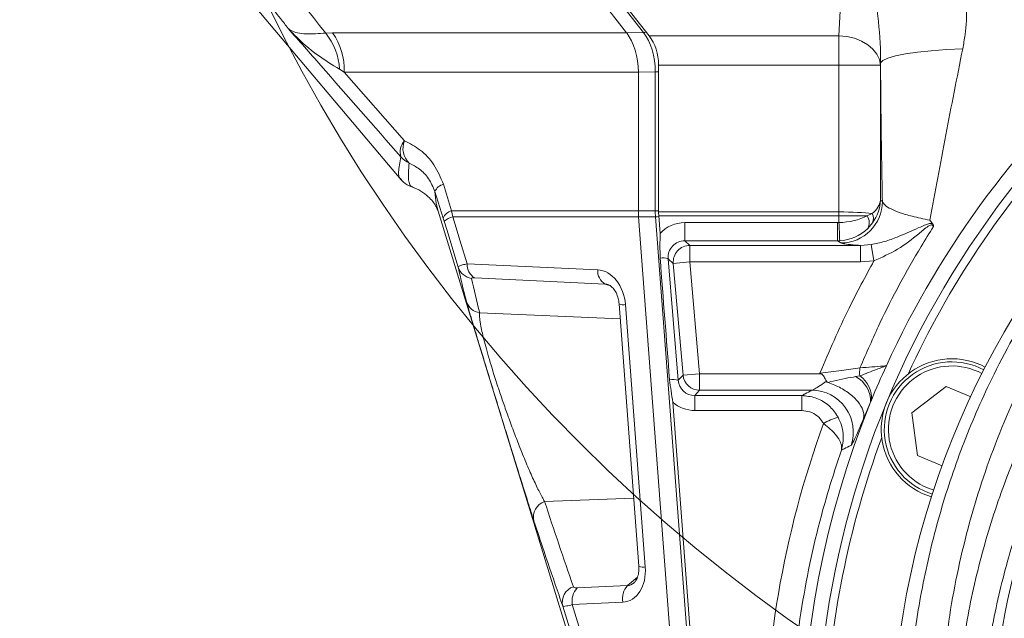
# Model space of a CAD drawing. Header units: millimetres. Extents: x 0 to 8410, y 0 to 5940.
# Tile 214 of 256: x 5108 to 5227, y 3649 to 3721. Entities that reach past the tile are written whole.
import ezdxf

# ---------------------------------------------------------------- set-up
doc = ezdxf.new("R2010")
doc.units = ezdxf.units.MM
doc.header["$LTSCALE"] = 10
doc.styles.add('SLDTEXTSTYLE0', font='TXT', dxfattribs={"width": 0.605})
doc.dimstyles.new('SLDDIMSTYLE0', dxfattribs={"dimtxt": 50, "dimasz": 50, "dimexe": 0, "dimexo": 0.0625, "dimgap": 12.5, "dimtad": 1, "dimtoh": 1, "dimdec": 1, "dimrnd": 1e-09, "dimzin": 12, "dimdsep": 46, "dimtxsty": 'SLDTEXTSTYLE0', "dimsah": 1, "dimcen": 0.09, "dimadec": 0, "dimazin": 0, "dimtfac": 1, "dimtofl": 0, "dimtmove": 0, "dimatfit": 3, "dimfxl": 0, "dimfrac": 2, "dimtolj": 1, "dimtzin": 12, "dimarcsym": 0})

# ---------------------------------------------------------------- blocks, each defined once
blk = doc.blocks.new('*D2')
at = {"color": 7, "linetype": 'Continuous', "lineweight": 0}
for p, q in [((5296.79, 3807.57), (4589.07, 3807.57)), ((4604.07, 3632.57), (4604.07, 3807.57)), ((5314.72, 3632.57), (4589.07, 3632.57))]:
    blk.add_line(p, q, dxfattribs=at)
for points in [[(4604.07, 3807.57), (4596.57, 3757.57), (4611.57, 3757.57)], [(4604.07, 3632.57), (4611.57, 3682.57), (4596.57, 3682.57)]]:
    blk.add_solid(points, dxfattribs=at)
at = {"color": 7, "linetype": 'Continuous', "lineweight": 0, "insert": (4539.62, 3662.79), "char_height": 50, "attachment_point": 1, "rotation": 90, "style": 'SLDTEXTSTYLE0'}
blk.add_mtext('175', dxfattribs=at)
blk = doc.blocks.new('*D10')
at = {"color": 7, "linetype": 'Continuous', "lineweight": 0}
for p, q in [((5314.72, 3964.57), (4489.07, 3964.57)), ((4504.07, 2237.57), (4504.07, 3964.57)), ((4975.83, 2237.57), (4489.07, 2237.57))]:
    blk.add_line(p, q, dxfattribs=at)
for points in [[(4504.07, 3964.57), (4496.57, 3914.57), (4511.57, 3914.57)], [(4504.07, 2237.57), (4511.57, 2287.57), (4496.57, 2287.57)]]:
    blk.add_solid(points, dxfattribs=at)
at = {"color": 7, "linetype": 'Continuous', "lineweight": 0, "insert": (4439.62, 3024.71), "char_height": 50, "attachment_point": 1, "rotation": 90, "style": 'SLDTEXTSTYLE0'}
blk.add_mtext('1727', dxfattribs=at)

msp = doc.modelspace()

# ---------------------------------------------------------------- linework, layer by layer
at = {"color": 7, "linetype": 'Continuous', "lineweight": 0}
for p, q in [((5173.349766, 3729.592969), (5181.331781, 3719.376454)), ((5175.584011, 3729.859087), (5184.037413, 3719.039225)), ((5134.508876, 3725.015656), (5154.187362, 3701.663673)), ((5185.181579, 3715.503691), (5185.181579, 3697.814923)), ((5182.739418, 3714.663806), (5182.739418, 3697.939979)), ((5155.5914, 3700.815923), (5155.588176, 3700.816983)), ((5159.235635, 3697.060042), (5158.243263, 3700.258784)), ((5158.551854, 3698.237561), (5158.627185, 3697.905182)), ((5158.623644, 3697.904095), (5199.870521, 3563.464821)), ((5182.739418, 3697.939979), (5182.739418, 3697.939756)), ((5182.766674, 3697.212457), (5182.766691, 3697.212236)), ((5182.766691, 3697.212236), (5189.996021, 3601.114899)), ((5185.199563, 3697.335698), (5185.359497, 3695.209747)), ((5180.426014, 3686.7306), (5182.804411, 3655.11528)), ((5203.63519, 3676.313782), (5190.114482, 3676.313782)), ((5215.688355, 3673.596951), (5219.81074, 3676.760168)), ((5219.81074, 3676.760168), (5222.765195, 3675.536393)), ((5186.888907, 3674.87976), (5190.216598, 3630.645753)), ((5216.366589, 3668.445252), (5215.688355, 3673.596951)), ((5219.321044, 3667.221477), (5216.366589, 3668.445252))]:
    msp.add_line(p, q, dxfattribs=at)
at = {"color": 8, "linetype": 'Continuous', "lineweight": 0}
for p, q in [((5183.370539, 3719.418007), (5175.380845, 3729.644353)), ((5206.895022, 3719.039225), (5207.462067, 3729.859087)), ((5145.091772, 3719.353009), (5145.915182, 3719.376454)), ((5145.915182, 3719.376454), (5181.331781, 3719.376454)), ((5181.332638, 3719.375356), (5183.370539, 3719.418007)), ((5184.037413, 3719.039225), (5206.895022, 3719.039225)), ((5206.895022, 3719.039225), (5206.895022, 3715.503691)), ((5147.322819, 3714.663806), (5146.743888, 3715.00301)), ((5206.895022, 3715.503691), (5185.181579, 3715.503691)), ((5211.88817, 3715.503691), (5206.895022, 3715.503691)), ((5206.895022, 3697.814923), (5206.895022, 3715.503691)), ((5211.902079, 3715.769096), (5211.88817, 3715.503691)), ((5211.88817, 3715.503691), (5211.88817, 3699.221836)), ((5182.739418, 3714.663806), (5147.322819, 3714.663806)), ((5147.322819, 3714.663806), (5154.597765, 3706.384522)), ((5184.777319, 3714.708231), (5182.739418, 3714.66558)), ((5184.777319, 3714.708231), (5185.181579, 3714.708231)), ((5184.777319, 3697.945107), (5184.777319, 3714.708231)), ((5159.264051, 3701.138721), (5160.256414, 3697.939979)), ((5211.88817, 3699.221836), (5212.125969, 3699.063384)), ((5159.235635, 3697.060042), (5159.34813, 3696.69617)), ((5160.382545, 3697.212236), (5160.256414, 3697.939979)), ((5160.256414, 3697.939979), (5182.739418, 3697.939979)), ((5182.766691, 3697.212236), (5160.382545, 3697.212236)), ((5182.739418, 3697.939756), (5184.777319, 3697.945107)), ((5184.804575, 3697.217808), (5182.766674, 3697.212457)), ((5184.777319, 3697.945107), (5185.181579, 3697.945107)), ((5192.034394, 3601.113982), (5184.804575, 3697.217808)), ((5185.181579, 3697.814923), (5206.89261, 3697.814927)), ((5206.89261, 3697.335698), (5185.199563, 3697.335698)), ((5206.888514, 3696.524111), (5206.89261, 3697.335698)), ((5206.89261, 3697.814927), (5206.89261, 3697.335698)), ((5206.895022, 3697.814923), (5206.893816, 3697.335701)), ((5210.289024, 3697.335367), (5210.890153, 3697.6033)), ((5188.328895, 3696.520328), (5206.737483, 3696.520328)), ((5188.328895, 3696.520328), (5188.328895, 3694.329855)), ((5206.737483, 3696.520328), (5206.737483, 3694.329855)), ((5210.94659, 3696.486669), (5210.359164, 3695.80705)), ((5188.328895, 3694.329855), (5188.936752, 3693.772857)), ((5206.737483, 3694.329855), (5188.328895, 3694.329855)), ((5188.936752, 3691.774076), (5188.936752, 3693.772857)), ((5188.936752, 3693.772857), (5209.483662, 3693.772857)), ((5207.132822, 3694.06643), (5206.737483, 3694.329855)), ((5209.483662, 3693.772857), (5210.763894, 3693.870012)), ((5209.483662, 3691.774076), (5209.483662, 3693.772857)), ((5211.113452, 3691.920142), (5210.763894, 3693.870012)), ((5162.123, 3691.562423), (5177.840457, 3690.833903)), ((5186.945576, 3691.59987), (5186.321825, 3692.171433)), ((5186.321825, 3692.171433), (5187.554415, 3677.517523)), ((5186.945576, 3691.59987), (5188.936752, 3691.774076)), ((5188.123306, 3678.138359), (5186.945576, 3691.59987)), ((5188.936752, 3691.774076), (5190.114482, 3678.312564)), ((5209.483662, 3691.774076), (5188.936752, 3691.774076)), ((5211.113452, 3691.920142), (5209.483662, 3691.774076)), ((5178.751837, 3689.12138), (5163.034379, 3689.8499)), ((5179.377157, 3688.905489), (5178.751837, 3689.12138)), ((5181.198146, 3686.638053), (5183.576543, 3655.022734)), ((5163.638439, 3685.655288), (5180.562412, 3684.917504)), ((5187.554415, 3677.517523), (5188.123306, 3678.138359)), ((5188.123306, 3678.138359), (5190.114482, 3678.312564)), ((5190.114482, 3676.313782), (5190.114482, 3678.312564)), ((5190.114482, 3678.312564), (5204.751329, 3678.312564)), ((5208.905962, 3677.961303), (5209.420108, 3678.045624)), ((5190.114482, 3676.313782), (5189.534309, 3675.680635)), ((5189.534309, 3675.680635), (5202.41252, 3675.680635)), ((5189.534309, 3673.873545), (5189.534309, 3675.680635)), ((5202.41252, 3673.873545), (5202.41252, 3675.680635)), ((5210.702785, 3674.86626), (5209.843514, 3672.876183)), ((5202.41252, 3673.873545), (5189.534309, 3673.873545)), ((5217.567186, 3664.554649), (5218.307459, 3664.291761)), ((5171.451156, 3662.900824), (5182.186699, 3663.326333)), ((5181.443838, 3652.778825), (5182.636511, 3653.808864)), ((5175.369138, 3652.491518), (5181.443838, 3652.778825)), ((5180.854327, 3650.771425), (5174.779627, 3650.484118))]:
    msp.add_line(p, q, dxfattribs=at)
at = {"color": 8, "linetype": 'Continuous', "lineweight": 0, "flags": 128}
for points in [[(5211.88817, 3715.503691), (5211.761449, 3716.17785), (5211.456396, 3716.827304), (5210.984192, 3717.428254), (5210.36214, 3717.958678), (5209.613035, 3718.399139), (5208.764328, 3718.733496), (5207.84712, 3718.949497), (5206.895022, 3719.039225)], [(5221.802354, 3717.458153), (5219.854991, 3717.369303), (5218.021204, 3717.235361), (5216.352665, 3717.060104), (5214.896391, 3716.848468), (5213.693417, 3716.606417), (5212.777641, 3716.340772), (5212.174866, 3716.059019), (5211.902079, 3715.769096)], [(5160.382545, 3697.212236), (5161.286366, 3694.278248), (5162.123, 3691.562423)], [(5161.051818, 3691.165726), (5159.659408, 3695.685694), (5159.34813, 3696.69617)], [(5191.237118, 3593.217991), (5189.47541, 3598.932499), (5182.429275, 3621.790796), (5173.644712, 3650.294348)], [(5174.779627, 3650.484118), (5182.295529, 3626.096615), (5189.996021, 3601.114899)]]:
    msp.add_lwpolyline(points, dxfattribs=at)
at = {"color": 7, "linetype": 'Continuous', "lineweight": 0}
msp.add_circle((5313.365523, 3807.574759), 194.659913, dxfattribs=at)
for centre, radius, start, end in [((5314.724686, 3632.574759), 112.290369, 58.48954042, 155.42868454), ((5314.724686, 3632.574759), 110.5, 6.94553026, 200.83295661), ((5314.724686, 3632.574759), 101.5, 3.28251488, 177.54826573), ((5314.724686, 3632.574759), 109.5, 137.16870961, 155.33129039), ((5314.724686, 3632.574759), 112.290369, 155.42868454, 157.74215542), ((5220.488974, 3671.608469), 8.5, 61.74090377, 253.25909623), ((5220.488974, 3671.608469), 8.135, 61.6923217, 253.3076783), ((5314.724686, 3632.574759), 112.290369, 157.87513916, 202.87185163), ((5314.724686, 3632.574759), 112.290369, 157.74215542, 157.87513916), ((5314.724686, 3632.574759), 109.5, 159.66870961, 177.83129039)]:
    msp.add_arc(centre, radius, start, end, dxfattribs=at)
at = {"color": 8, "linetype": 'Continuous', "lineweight": 0}
for centre, radius, start, end in [((5139.227583, 3714.637074), 7.525208, 2.78728005, 38.80596883), ((5139.523112, 3714.900633), 7.803302, 358.26082926, 35.00026706), ((5183.326561, 3720.041557), 0.625099, 274.03429579, 302.77385616), ((5314.724686, 3632.574759), 89.433878, 111.67710443, 177.54826573), ((5155.909279, 3705.064656), 1.860676, 134.8181499, 199.13569601), ((5156.768644, 3705.417543), 2.376503, 155.99028092, 226.68576696), ((5156.44567, 3706.390795), 3.002001, 220.16042334, 244.18431673), ((5159.629045, 3699.683241), 1.500547, 104.07788456, 157.44593138), ((5207.120213, 3699.072178), 5.005764, 270.1443148, 359.89934725), ((5160.621988, 3696.48384), 1.501327, 104.0932439, 157.43107056), ((5161.020183, 3694.639404), 2.65067, 103.91943795, 129.10945813), ((5184.751338, 3701.853147), 4.635644, 270.65801275, 275.63813211), ((5209.124452, 3696.516153), 1.423847, 330.13100616, 35.12432015), ((5209.841901, 3696.990577), 1.214191, 335.47974336, 30.30709491), ((5080.287891, 3689.617774), 126.788861, 2.13281271, 3.12251361), ((5188.939938, 3691.771156), 2.001704, 90.09120375, 184.90879625), ((5162.941911, 3691.756212), 1.980184, 197.34938345, 261.60477033), ((5163.94839, 3691.435096), 1.829825, 176.00989606, 240.03260479), ((5185.66778, 3690.01754), 2.251006, 73.10870172, 97.91449025), ((5179.665847, 3690.706576), 1.829825, 176.00989606, 240.03260479), ((5163.924489, 3687.610887), 1.976409, 197.28135936, 261.67825036), ((5180.955846, 3687.879502), 1.264874, 245.23485789, 281.04389497), ((5190.117044, 3678.31536), 2.001579, 185.07334219, 269.92665781), ((5212.356696, 3678.516511), 2.974102, 170.28400572, 189.10993057), ((5220.488974, 3671.608469), 7.635, 61.60222863, 247.5), ((5186.856301, 3675.08556), 2.530179, 73.98347028, 98.08298777), ((5207.368063, 3674.999384), 3.337379, 357.71393006, 62.56057869), ((5207.538581, 3675.367516), 3.272981, 355.44486721, 54.90971767), ((5203.616787, 3671.306627), 5.00719, 340.95352983, 89.78941926), ((5208.566514, 3666.565359), 6.733459, 105.27590726, 121.58585263), ((5172.044399, 3661.054376), 1.939409, 107.81163986, 195.09301332), ((5183.334574, 3656.27124), 1.271738, 245.36216823, 280.96831781), ((5175.525001, 3650.795157), 1.94584, 107.99702097, 194.9143003), ((5177.156192, 3650.876455), 2.408732, 137.89407716, 189.37418602), ((5183.230892, 3651.163763), 2.408732, 137.89407716, 189.37418602)]:
    msp.add_arc(centre, radius, start, end, dxfattribs=at)
at = {"color": 7, "linetype": 'Continuous', "lineweight": 0}
for centre, major_axis, ratio, start_param, end_param in [((5043.651396, 3714.663806), (137.710893, 4.636907), 0.0276504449, 0.0198437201, 0.0201392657), ((5179.127978, 3714.663806), (-0.062778, 5.999881), 0.6018656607, 4.7063871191, 5.6092033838), ((5181.275151, 3715.503691), (0, 5), 0.7812856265, 4.7123889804, 5.4977871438), ((5043.651396, 3714.663806), (139.088022, 0), 0.0431381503, 0, 0.0002955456), ((5186.350858, 3697.939979), (-0.007877, 5.999998), 0.6019060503, 1.5700431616, 1.6915587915), ((5189.088007, 3697.814927), (0, 5), 0.7812856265, 1.5707969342, 1.6667894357), ((5181.497149, 3725.68393), (-22.453646, 285.690561), 0.0043182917, 4.5429035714, 4.5947421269)]:
    msp.add_ellipse(centre, major_axis=major_axis, ratio=ratio, start_param=start_param, end_param=end_param, dxfattribs=at)
at = {"color": 8, "linetype": 'Continuous', "lineweight": 0}
for centre, major_axis, ratio, start_param, end_param in [((5181.066973, 3714.704387), (0.014933, 6.000997), 0.6182843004, 4.7145679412, 5.6173855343), ((5206.895022, 3699.221836), (4.998268, 0.227717), 0.5778485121, 5.6117424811, 6.2045051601), ((5206.895022, 3699.221836), (4.409306, 2.439368), 0.9627413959, 5.1688573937, 5.7616200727), ((5188.459414, 3697.945515), (-0.000977, 6.000011), 0.6136812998, 1.5707644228, 1.6922800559), ((5206.904514, 3699.215512), (4.999529, 0.209581), 0.5374304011, 4.6866641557, 5.433262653), ((5206.370945, 3593.480621), (-0.526502, -104.334293), 0.0958445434, 3.1418350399, 3.1420763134), ((5206.370945, 3593.480621), (0.524083, 103.855076), 0.0481433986, 0.0002423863, 0.0004836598), ((5206.895022, 3697.334592), (5.000063, -0.000058), 0.0002217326, 0.8246803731, 1.5710375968), ((5206.895022, 3697.334592), (4.999999, -0.025408), 0.096063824, 0.6456107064, 1.5712844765), ((5188.319577, 3692.531303), (3.831219, 1.164626), 0.9958261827, 1.274523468, 2.1091516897), ((5206.747093, 3699.512097), (2.843607, 0.973925), 0.994795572, 4.3808116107, 4.4311037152), ((5206.904514, 3699.215512), (4.419662, 2.42932), 0.9591309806, 4.2441150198, 4.9907135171), ((5188.319577, 3692.339612), (1.957169, 0.435816), 0.9922201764, 1.3486966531, 3.0054303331), ((5206.747093, 3699.320406), (4.521811, 2.144404), 0.9965795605, 4.268967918, 4.3192600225), ((5178.046103, 3686.638053), (-0.706681, 4.165595), 0.7413102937, 4.587284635, 6.1231743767), ((8529.90835, 3168.983218), (3368.073703, -547.882462), 0.1418135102, 3.1965593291, 3.2046946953), ((5179.268335, 3686.880634), (-0.985631, 2.154561), 0.6294741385, 5.7427895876, 5.967903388), ((5189.551149, 3677.697795), (0.913952, 1.803638), 0.9882719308, 2.1245596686, 3.6069734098), ((5189.551149, 3677.889486), (1.717661, 3.634473), 0.994568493, 2.8574092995, 3.5809826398), ((5314.724686, 3632.273081), (0, 116.76199), 0.9999872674, 1.2208803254, 1.5847339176), ((9136.3647, 5286.323899), (3950.364961, 1662.42689), 0.3426527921, 3.1132667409, 3.1206224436), ((5180.4245, 3655.022734), (-0.694242, 4.223443), 0.7319261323, 3.056762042, 4.5926517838), ((5181.646732, 3655.265315), (0.423611, 2.473996), 0.6223945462, 3.2826682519, 3.7830629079)]:
    msp.add_ellipse(centre, major_axis=major_axis, ratio=ratio, start_param=start_param, end_param=end_param, dxfattribs=at)
for points, knots in [([(5215.182733, 3636.836844), (5215.305209, 3639.161367), (5215.583792, 3644.448753), (5216.824759, 3652.603598), (5218.871661, 3661.223082), (5221.659608, 3669.606139), (5225.457992, 3678.398243), (5230.496042, 3687.430624), (5236.936298, 3696.486269), (5244.135815, 3704.56341), (5251.957763, 3711.624604), (5260.241242, 3717.698306), (5269.020397, 3722.845271), (5278.201589, 3727.019749), (5287.659139, 3730.218005), (5296.173971, 3732.22607), (5301.528029, 3732.934803), (5303.563972, 3733.204308)], [0, 0, 0, 0, 0.048791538, 0.1109817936, 0.1734060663, 0.2358392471, 0.2980416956, 0.376745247, 0.4556739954, 0.5343730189, 0.6064810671, 0.6787699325, 0.7508560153, 0.8197614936, 0.888852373, 0.9577348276, 1, 1, 1, 1]), ([(5302.910653, 3730.800719), (5301.321169, 3730.574431), (5296.544317, 3729.894372), (5288.71672, 3728.031843), (5279.633398, 3724.924562), (5270.81514, 3720.871897), (5262.38544, 3715.875409), (5254.434535, 3709.980838), (5246.928252, 3703.129872), (5240.021031, 3695.295691), (5233.8437, 3686.51281), (5228.559542, 3676.92966), (5224.314518, 3666.586861), (5221.232255, 3655.590564), (5219.608293, 3645.811106), (5219.291063, 3639.727328), (5219.173595, 3637.474537)], [0, 0, 0, 0, 0.0344479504, 0.1035258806, 0.1728198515, 0.2419250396, 0.3144860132, 0.38725422, 0.4598415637, 0.5393311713, 0.6190515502, 0.6985487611, 0.7824978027, 0.866712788, 0.9506444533, 1, 1, 1, 1]), ([(5138.035114, 3728.301791), (5139.399021, 3726.566932), (5141.744158, 3723.583971), (5144.104275, 3720.601081), (5145.091772, 3719.353009)], [0, 0, 0, 0, 0.5815896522, 1, 1, 1, 1]), ([(5140.573562, 3719.925205), (5140.262934, 3720.317211), (5138.862249, 3722.08485), (5136.897744, 3724.570544), (5135.248788, 3726.664241), (5134.683273, 3727.382281)], [0, 0, 0, 0, 0.1577067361, 0.7111328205, 1, 1, 1, 1]), ([(5221.916032, 3725.715397), (5222.062214, 3724.644119), (5222.358765, 3722.470883), (5222.198675, 3719.690694), (5221.904063, 3718.031098), (5221.802354, 3717.458153)], [0, 0, 0, 0, 0.3889548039, 0.7890481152, 1, 1, 1, 1]), ([(5221.025075, 3637.191095), (5221.262821, 3640.117428), (5221.739332, 3645.982641), (5223.488053, 3654.607309), (5225.950917, 3663.01677), (5229.410966, 3671.697537), (5234.033684, 3680.498781), (5239.944007, 3689.235574), (5246.632696, 3697.08107), (5253.979785, 3703.986413), (5261.835768, 3709.965433), (5270.20043, 3715.049242), (5278.98257, 3719.18939), (5288.057854, 3722.38041), (5296.075884, 3724.356897), (5301.054944, 3725.080162), (5302.841817, 3725.339726)], [0, 0, 0, 0, 0.0672524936, 0.1347933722, 0.2023468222, 0.2696165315, 0.351166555, 0.4329580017, 0.5145065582, 0.5902048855, 0.666101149, 0.7417777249, 0.8142709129, 0.8869658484, 0.9594345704, 1, 1, 1, 1]), ([(5211.902079, 3715.769096), (5211.906738, 3716.13153), (5211.934173, 3718.265758), (5211.693752, 3720.326192), (5211.494159, 3722.036724)], [0, 0, 0, 0, 0.16981993, 1, 1, 1, 1]), ([(5140.573562, 3719.925205), (5140.575678, 3719.923214), (5140.676286, 3719.828569), (5140.987022, 3719.600389), (5141.665803, 3719.35824), (5142.905915, 3719.2083), (5144.258219, 3719.297825), (5145.091772, 3719.353009)], [0, 0, 0, 0, 0.0029026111, 0.1380000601, 0.3770885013, 0.6160406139, 1, 1, 1, 1]), ([(5154.151415, 3704.454714), (5150.93325, 3708.115163), (5146.403821, 3713.267088), (5141.882483, 3718.430425), (5140.573562, 3719.925205)], [0, 0, 0, 0, 0.71050124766, 1, 1, 1, 1]), ([(5146.743888, 3715.00301), (5145.8526, 3715.553219), (5143.833867, 3716.79942), (5141.907248, 3718.505582), (5140.816797, 3719.65579), (5140.578518, 3719.919715), (5140.573562, 3719.925205)], [0, 0, 0, 0, 0.3800132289, 0.8607149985, 0.9971025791, 1, 1, 1, 1]), ([(5221.802354, 3717.458153), (5221.109915, 3713.986282), (5219.717729, 3707.0059), (5218.472515, 3700.225068), (5217.84664, 3696.816855)], [0, 0, 0, 0, 0.4973754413, 1, 1, 1, 1]), ([(5212.125969, 3699.063384), (5212.102969, 3700.311587), (5212.04156, 3703.644242), (5211.961115, 3709.204351), (5211.9218, 3713.576157), (5211.902079, 3715.769096)], [0, 0, 0, 0, 0.229847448, 0.6136843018, 1, 1, 1, 1]), ([(5281.690008, 3715.683896), (5278.362993, 3714.261891), (5272.077416, 3711.575363), (5263.5546, 3706.365687), (5255.943382, 3700.639488), (5248.833126, 3694.005268), (5242.356227, 3686.472538), (5236.631395, 3678.080387), (5232.152267, 3669.624805), (5228.798929, 3661.283923), (5226.411218, 3653.204664), (5224.713587, 3644.914317), (5224.249675, 3639.273059), (5224.018222, 3636.458535)], [0, 0, 0, 0, 0.103082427, 0.1947489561, 0.2866799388, 0.3783717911, 0.4770028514, 0.5759266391, 0.6745567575, 0.7557549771, 0.8372989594, 0.9188255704, 1, 1, 1, 1]), ([(5154.597765, 3706.384522), (5155.235778, 3706.044655), (5156.539136, 3705.350361), (5158.241973, 3703.591873), (5158.922786, 3701.957812), (5159.264051, 3701.138721)], [0, 0, 0, 0, 0.3235247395, 0.6609091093, 1, 1, 1, 1]), ([(5154.089604, 3701.838635), (5154.06481, 3701.849515), (5153.885843, 3701.928051), (5153.810096, 3702.633172), (5154.026883, 3703.790116), (5154.151415, 3704.454714)], [0, 0, 0, 0, 0.0640554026, 0.4623532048, 1, 1, 1, 1]), ([(5155.588176, 3700.816983), (5155.51616, 3700.829103), (5155.369022, 3700.853865), (5155.19791, 3701.140664), (5154.994279, 3701.795863), (5155.081066, 3702.935779), (5155.138366, 3703.688394)], [0, 0, 0, 0, 0.1339612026, 0.2737026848, 0.5204714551, 1, 1, 1, 1]), ([(5158.243263, 3700.258784), (5158.011321, 3700.805509), (5157.534347, 3701.929813), (5156.399259, 3703.045408), (5155.559172, 3703.473806), (5155.138366, 3703.688394)], [0, 0, 0, 0, 0.3208516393, 0.6598094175, 1, 1, 1, 1]), ([(5158.243263, 3700.258784), (5158.291116, 3699.760229), (5158.369014, 3698.948632), (5158.500961, 3698.435487), (5158.551854, 3698.237561)], [0, 0, 0, 0, 0.61428849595, 1, 1, 1, 1]), ([(5212.125969, 3699.063384), (5212.207841, 3698.91762), (5212.373618, 3698.622474), (5213.113655, 3698.166332), (5214.208009, 3697.711403), (5215.717764, 3697.243691), (5217.103105, 3696.965932), (5217.84664, 3696.816855)], [0, 0, 0, 0, 0.1909647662, 0.3866709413, 0.5774787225, 0.7732261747, 1, 1, 1, 1]), ([(5218.278941, 3696.043998), (5217.784344, 3695.248474), (5215.440022, 3691.47781), (5212.391065, 3685.830223), (5210.208817, 3680.8181), (5209.425253, 3679.018434)], [0, 0, 0, 0, 0.14630629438, 0.69347038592, 1, 1, 1, 1]), ([(5210.763894, 3693.870012), (5211.312972, 3693.982718), (5212.413607, 3694.208639), (5214.298146, 3694.904881), (5215.956876, 3695.651035), (5217.272032, 3696.236338), (5217.863228, 3696.438122), (5218.095008, 3696.417848), (5218.172718, 3696.41105)], [0, 0, 0, 0, 0.2032185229, 0.4073545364, 0.7595958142, 0.900413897, 0.9666111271, 1, 1, 1, 1]), ([(5218.278941, 3696.043998), (5218.260313, 3696.081095), (5218.222838, 3696.15572), (5218.141215, 3696.232015), (5218.035886, 3696.254551), (5217.869996, 3696.218679), (5217.333659, 3695.886092), (5216.07837, 3694.818802), (5214.03663, 3693.212254), (5212.084231, 3692.349248), (5211.113452, 3691.920142)], [0, 0, 0, 0, 0.0178981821, 0.0360048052, 0.0480105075, 0.062883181, 0.1008677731, 0.2711346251, 0.6375910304, 1, 1, 1, 1]), ([(5209.483662, 3693.772857), (5209.178248, 3693.794348), (5208.381111, 3693.85044), (5207.482197, 3693.948774), (5207.250378, 3694.026841), (5207.132822, 3694.06643)], [0, 0, 0, 0, 0.2343866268, 0.6117527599, 1, 1, 1, 1]), ([(5161.051818, 3691.165726), (5161.074148, 3691.201297), (5161.11857, 3691.272061), (5161.507889, 3691.413345), (5161.922094, 3691.513731), (5162.123, 3691.562423)], [0, 0, 0, 0, 0.3423165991, 0.6809976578, 1, 1, 1, 1]), ([(5162.0373, 3687.023767), (5161.985066, 3687.223648), (5161.723898, 3688.223059), (5161.389624, 3689.604591), (5161.134822, 3690.782131), (5161.051818, 3691.165726)], [0, 0, 0, 0, 0.14424576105, 0.72123029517, 1, 1, 1, 1]), ([(5204.610467, 3678.38614), (5205.732383, 3681.019691), (5207.696413, 3685.630001), (5210.08801, 3690.03249), (5211.113452, 3691.920142)], [0, 0, 0, 0, 0.57123084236, 1, 1, 1, 1]), ([(5163.034379, 3689.8499), (5162.9621, 3689.85178), (5162.814849, 3689.85561), (5162.673585, 3689.837943), (5162.659732, 3689.810815), (5162.652803, 3689.797247)], [0, 0, 0, 0, 0.3251804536, 0.6624751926, 1, 1, 1, 1]), ([(5163.638439, 3685.655288), (5163.631707, 3685.618581), (5163.603239, 3685.463363), (5163.613562, 3685.015446), (5163.766266, 3683.99087), (5164.151031, 3682.29607), (5164.865246, 3679.742144), (5165.531232, 3677.632276), (5166.08257, 3675.96799), (5166.500978, 3674.737661), (5167.126382, 3672.972021), (5167.795632, 3671.16154), (5168.554097, 3669.201889), (5169.341682, 3667.276617), (5170.126979, 3665.489486), (5170.847351, 3663.978487), (5171.248692, 3663.262178), (5171.451156, 3662.900824)], [0, 0, 0, 0, 0.0203999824, 0.0862639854, 0.1537942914, 0.2441777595, 0.3315314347, 0.4205086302, 0.4296328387, 0.4784858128, 0.5288776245, 0.5905618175, 0.6539494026, 0.7372555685, 0.8227110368, 0.9105635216, 1, 1, 1, 1]), ([(5209.420108, 3678.045624), (5210.093548, 3678.315018), (5210.963951, 3678.663203), (5212.016896, 3679.052864), (5212.405022, 3679.195651), (5212.599761, 3679.266838), (5212.602839, 3679.267963)], [0, 0, 0, 0, 0.6290568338, 0.8130404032, 0.9970452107, 1, 1, 1, 1]), ([(5209.425253, 3679.018434), (5210.400588, 3679.090906), (5211.513952, 3679.173635), (5212.482735, 3679.257558), (5212.602839, 3679.267963)], [0, 0, 0, 0, 0.876025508, 1, 1, 1, 1]), ([(5204.610467, 3678.38614), (5205.490727, 3678.488253), (5207.246556, 3678.691936), (5208.700315, 3678.909795), (5209.425253, 3679.018434)], [0, 0, 0, 0, 0.5013355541, 1, 1, 1, 1]), ([(5203.63519, 3676.313782), (5203.680251, 3676.328275), (5203.811386, 3676.370453), (5204.292635, 3676.667746), (5204.869633, 3677.057027), (5205.267725, 3677.329147), (5205.388617, 3677.411785)], [0, 0, 0, 0, 0.1579720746, 0.4597240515, 0.8359296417, 1, 1, 1, 1]), ([(5205.602839, 3677.260138), (5205.679893, 3677.281054), (5206.728771, 3677.565767), (5207.89314, 3677.785425), (5208.817226, 3677.945894), (5208.905962, 3677.961303)], [0, 0, 0, 0, 0.0668809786, 0.9103970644, 1, 1, 1, 1]), ([(5202.41252, 3675.680635), (5202.5455, 3675.749706), (5202.951825, 3675.960759), (5203.360359, 3676.171805), (5203.63519, 3676.313782)], [0, 0, 0, 0, 0.3272734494, 1, 1, 1, 1]), ([(5206.792467, 3673.060913), (5206.734478, 3673.163279), (5206.404068, 3673.746535), (5205.562233, 3674.666363), (5204.08355, 3675.51635), (5202.969393, 3675.625887), (5202.41252, 3675.680635)], [0, 0, 0, 0, 0.0661519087, 0.3769181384, 0.6885741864, 1, 1, 1, 1]), ([(5205.039693, 3672.301298), (5205.005057, 3672.362792), (5204.807889, 3672.712849), (5204.304034, 3673.265409), (5203.416216, 3673.775863), (5202.747072, 3673.840985), (5202.41252, 3673.873545)], [0, 0, 0, 0, 0.0662448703, 0.3770989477, 0.6885680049, 1, 1, 1, 1]), ([(5205.039693, 3672.301298), (5205.335403, 3672.070068), (5205.699397, 3671.785443), (5206.288272, 3671.220022), (5206.67287, 3670.774239), (5207.030665, 3670.191308), (5207.231403, 3669.66482), (5207.230266, 3669.284493), (5207.184998, 3669.102767), (5207.184502, 3669.100774)], [0, 0, 0, 0, 0.2199960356, 0.270796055, 0.5058193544, 0.6063975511, 0.7952208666, 0.9977543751, 1, 1, 1, 1]), ([(5207.184502, 3669.100774), (5207.185868, 3669.105042), (5207.187528, 3669.110232), (5207.189592, 3669.116736), (5207.193038, 3669.12762), (5207.202481, 3669.157788), (5207.225605, 3669.234149), (5207.276515, 3669.416572), (5207.389056, 3669.917966), (5207.459602, 3670.837177), (5207.285903, 3672.001722), (5206.939691, 3672.744888), (5206.792467, 3673.060913)], [0, 0, 0, 0, 0.00338237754, 0.00411195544, 0.0051495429, 0.01199780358, 0.02796582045, 0.06534316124, 0.15480154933, 0.4144550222, 0.75100177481, 1, 1, 1, 1]), ([(5209.843514, 3672.876183), (5209.793831, 3672.757991), (5209.457994, 3671.95906), (5208.932272, 3670.728838), (5208.507156, 3669.838765), (5208.392519, 3669.717673), (5208.349854, 3669.672606)], [0, 0, 0, 0, 0.06461615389, 0.43678046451, 0.79038204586, 1, 1, 1, 1]), ([(5207.184502, 3669.100774), (5206.564203, 3667.207395), (5204.702029, 3661.523359), (5202.496368, 3651.738421), (5201.074952, 3640.673765), (5201.002455, 3633.528045), (5200.970872, 3630.415084)], [0, 0, 0, 0, 0.1517641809, 0.4556052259, 0.7628398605, 1, 1, 1, 1]), ([(5208.349854, 3669.672606), (5208.078139, 3669.539608), (5207.688857, 3669.349063), (5207.301491, 3669.158366), (5207.184502, 3669.100774)], [0, 0, 0, 0, 0.6979900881, 1, 1, 1, 1]), ([(5173.644712, 3650.294348), (5173.491552, 3650.732457), (5172.72575, 3652.923008), (5171.558744, 3656.338028), (5170.574902, 3659.325588), (5170.171892, 3660.54938)], [0, 0, 0, 0, 0.128610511, 0.6430534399, 1, 1, 1, 1]), ([(5174.923799, 3652.645792), (5174.937665, 3652.621072), (5174.971878, 3652.560078), (5175.110696, 3652.496056), (5175.282912, 3652.493032), (5175.369138, 3652.491518)], [0, 0, 0, 0, 0.2538864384, 0.6264337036, 1, 1, 1, 1]), ([(5174.779627, 3650.484118), (5174.541483, 3650.425062), (5174.072215, 3650.308692), (5173.720865, 3650.259886), (5173.66654, 3650.28447), (5173.644712, 3650.294348)], [0, 0, 0, 0, 0.3813262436, 0.7514143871, 1, 1, 1, 1])]:
    msp.add_open_spline(points, degree=3, knots=knots, dxfattribs=at)
at = {"color": 7, "linetype": 'Continuous', "lineweight": 0}
for points, knots in [([(5154.077198, 3701.835566), (5154.138156, 3701.751249), (5154.38324, 3701.412249), (5154.954597, 3700.986852), (5155.436704, 3700.846582), (5155.586986, 3700.802857)], [0, 0, 0, 0, 0.1855787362, 0.7461276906, 1, 1, 1, 1]), ([(5155.571221, 3700.75136), (5155.623426, 3700.738853), (5156.100488, 3700.624564), (5156.844974, 3700.150263), (5157.626513, 3699.510594), (5158.122369, 3698.894462), (5158.417166, 3698.409047), (5158.54872, 3698.114547), (5158.571791, 3698.046837), (5158.577693, 3698.029513)], [0, 0, 0, 0, 0.0212731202, 0.1944019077, 0.3657610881, 0.5397415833, 0.7243814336, 0.9294849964, 1, 1, 1, 1]), ([(5217.84664, 3696.816855), (5217.849821, 3696.812855), (5217.959056, 3696.675531), (5218.067466, 3696.541337), (5218.172718, 3696.41105)], [0, 0, 0, 0, 0.0291222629, 1, 1, 1, 1]), ([(5218.172718, 3696.41105), (5218.198496, 3696.368763), (5218.25956, 3696.26859), (5218.273439, 3696.130805), (5218.278578, 3696.049727), (5218.278941, 3696.043998)], [0, 0, 0, 0, 0.40437767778, 0.95791340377, 1, 1, 1, 1]), ([(5185.357828, 3692.247105), (5185.351092, 3692.739917), (5185.337594, 3693.727485), (5185.352186, 3694.715012), (5185.359497, 3695.209747)], [0, 0, 0, 0, 0.4990164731, 1, 1, 1, 1]), ([(5179.13207, 3689.031151), (5179.198795, 3689.007868), (5179.346047, 3688.956486), (5179.714703, 3688.634969), (5180.078275, 3688.090459), (5180.339775, 3687.414235), (5180.399342, 3686.942036), (5180.426014, 3686.7306)], [0, 0, 0, 0, 0.16429636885, 0.36257932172, 0.57838982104, 0.81121579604, 1, 1, 1, 1]), ([(5170.171892, 3660.54938), (5170.035343, 3660.970989), (5169.762289, 3661.814079), (5169.204856, 3663.577909), (5168.549763, 3665.671974), (5167.855152, 3667.90858), (5167.148577, 3670.194014), (5166.503083, 3672.28807), (5165.871828, 3674.340637), (5165.272758, 3676.292234), (5164.678276, 3678.232824), (5163.963461, 3680.571748), (5163.199602, 3683.082787), (5162.606917, 3685.052778), (5162.25119, 3686.258999), (5162.099074, 3686.792811), (5162.048936, 3686.980263), (5162.0373, 3687.023767)], [0, 0, 0, 0, 0.0859664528, 0.1719065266, 0.2545908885, 0.3371842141, 0.3996562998, 0.4620568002, 0.5126829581, 0.5632649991, 0.6141857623, 0.6650879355, 0.7552643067, 0.8471385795, 0.9134887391, 0.9799222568, 1, 1, 1, 1]), ([(5204.751329, 3678.312564), (5204.709421, 3678.334437), (5204.662459, 3678.358948), (5204.615519, 3678.383498), (5204.610467, 3678.38614)], [0, 0, 0, 0, 0.8923936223, 1, 1, 1, 1]), ([(5204.751329, 3678.312564), (5204.813706, 3678.264482), (5205.030592, 3678.097302), (5205.200605, 3677.74278), (5205.338979, 3677.499172), (5205.388617, 3677.411785)], [0, 0, 0, 0, 0.205649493, 0.7150492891, 1, 1, 1, 1]), ([(5186.888907, 3674.87976), (5186.819352, 3675.330325), (5186.680412, 3676.230354), (5186.560448, 3677.137556), (5186.50054, 3677.590603)], [0, 0, 0, 0, 0.5006107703, 1, 1, 1, 1]), ([(5205.388617, 3677.411785), (5205.406652, 3677.387334), (5205.447842, 3677.331491), (5205.530218, 3677.287202), (5205.585883, 3677.266458), (5205.602839, 3677.260138)], [0, 0, 0, 0, 0.3513253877, 0.8024031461, 1, 1, 1, 1]), ([(5205.602839, 3677.260138), (5206.125468, 3677.04845), (5207.170701, 3676.625082), (5208.504019, 3675.695176), (5209.467535, 3674.668931), (5209.901695, 3673.730864), (5209.912349, 3673.165153), (5209.856647, 3672.922917), (5209.846153, 3672.885575), (5209.843514, 3672.876183)], [0, 0, 0, 0, 0.2059752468, 0.411941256, 0.6181763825, 0.8247614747, 0.9725134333, 0.9930867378, 1, 1, 1, 1]), ([(5182.804411, 3655.11528), (5182.810103, 3654.980096), (5182.827627, 3654.563907), (5182.722793, 3653.925794), (5182.464632, 3653.358188), (5182.307167, 3653.208365), (5182.235596, 3653.140267)], [0, 0, 0, 0, 0.1496094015, 0.4606024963, 0.7548339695, 1, 1, 1, 1])]:
    msp.add_open_spline(points, degree=3, knots=knots, dxfattribs=at)

# ---------------------------------------------------------------- dimensions: what is measured, and where the dimension line sits
for base, p1, p2, picture, middle in [((4504.072845, 3964.574759), (4975.825542, 2237.574759), (5314.724686, 3964.574759), '*D10', (4504.072845, 3101.074759)), ((4604.072845, 3807.574759), (5314.724686, 3632.574759), (5296.788316, 3807.574759), '*D2', (4604.072845, 3720.074759))]:
    dim = msp.add_linear_dim(base=base, p1=p1, p2=p2, angle=90, dimstyle='SLDDIMSTYLE0', dxfattribs=at)
    dim.commit()
    dim.dimension.update_dxf_attribs({"geometry": picture, "text_midpoint": middle, "dimtype": 160})

doc.saveas('drawing.dxf')
